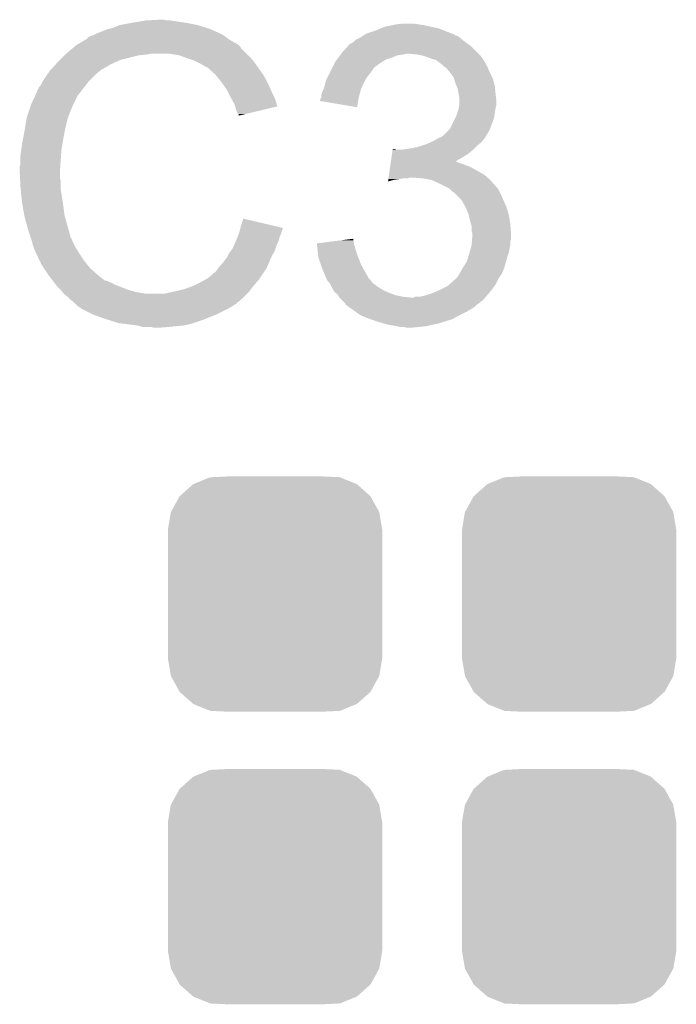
# Model space of a CAD drawing. Extents: x -1.3 to 24.2, y -3.9 to 53.4.
# Tile 21 of 35: x 14.2 to 16.4, y 16.1 to 19.3. Entities that reach past the tile are written whole.
import ezdxf

# ---------------------------------------------------------------- set-up
doc = ezdxf.new("R2010")
doc.units = 0
doc.layers.get('0').update_dxf_attribs({"linetype": 'CONTINUOUS'})
doc.layers.add('CURRENT_16_CLICK_V100_GTO', color=14, linetype='CONTINUOUS')
doc.layers.add('CURRENT_16_CLICK_V100_GTS', color=12, linetype='CONTINUOUS')

# ---------------------------------------------------------------- blocks, each defined once
blk = doc.blocks.new('CUSTOM_70')
for points in [[(-0.312264, 0.321732), (-0.26893, 0.360448), (0.312592, 0.321732), (0.268592, 0.360448)], [(-0.26893, 0.360448), (-0.267216, 0.361152), (0.268592, 0.360448), (0.26779, 0.361152)], [(-0.267216, 0.361152), (-0.213724, 0.383108), (0.26779, 0.361152), (0.21312, 0.383108)], [(-0.213724, 0.383108), (-0.20803, 0.383392), (0.21312, 0.383108), (0.212412, 0.383392)], [(-0.20803, 0.383392), (-0.154122, 0.38608), (0.212412, 0.383392), (0.154132, 0.38608)], [(-0.341452, 0.269636), (-0.313432, 0.320688), (0.341702, 0.269636), (0.313176, 0.320688)], [(-0.313432, 0.320688), (-0.312264, 0.321732), (0.313176, 0.320688), (0.312592, 0.321732)], [(-0.35179, 0.21082), (-0.342144, 0.268372), (0.35179, 0.21082), (0.34192, 0.268372)], [(-0.342144, 0.268372), (-0.341452, 0.269636), (0.34192, 0.268372), (0.341702, 0.269636)], [(-0.35179, 0.20955), (-0.35179, 0.21082), (0.35179, 0.20955), (0.35179, 0.21082)], [(-0.35179, -0.20955), (-0.35179, 0.20955), (0.35179, -0.20955), (0.35179, 0.20955)], [(-0.35179, -0.21082), (-0.35179, -0.20955), (0.35179, -0.21082), (0.35179, -0.20955)], [(-0.34192, -0.268358), (-0.35179, -0.21082), (0.342148, -0.268358), (0.35179, -0.21082)], [(-0.341702, -0.269636), (-0.34192, -0.268358), (0.341446, -0.269636), (0.342148, -0.268358)], [(-0.313184, -0.320676), (-0.341702, -0.269636), (0.31344, -0.320676), (0.341446, -0.269636)], [(-0.312594, -0.321732), (-0.313184, -0.320676), (0.312258, -0.321732), (0.31344, -0.320676)], [(-0.268602, -0.36044), (-0.312594, -0.321732), (0.26894, -0.36044), (0.312258, -0.321732)], [(-0.267792, -0.361154), (-0.268602, -0.36044), (0.2672, -0.361154), (0.26894, -0.36044)], [(-0.213136, -0.383104), (-0.267792, -0.361154), (0.213734, -0.383104), (0.2672, -0.361154)], [(-0.212414, -0.383394), (-0.213136, -0.383104), (0.207926, -0.383394), (0.213734, -0.383104)], [(-0.154122, -0.38608), (-0.212414, -0.383394), (0.154132, -0.38608), (0.207926, -0.383394)]]:
    blk.add_solid(points)

msp = doc.modelspace()

# ---------------------------------------------------------------- linework, layer by layer
at = {"layer": 'CURRENT_16_CLICK_V100_GTO'}
for points in [[(14.559282, 19.25574), (14.577062, 19.26336), (14.857986, 19.25574), (14.833602, 19.26336)], [(14.577062, 19.26336), (14.6177, 19.27098), (14.833602, 19.26336), (14.795498, 19.27098)], [(14.6177, 19.27098), (14.64818, 19.27606), (14.795498, 19.27098), (14.75994, 19.27606)], [(14.64818, 19.27606), (14.66342, 19.2786), (14.75994, 19.27606), (14.744702, 19.2786)], [(14.66342, 19.2786), (14.709138, 19.28114), (14.732002, 19.2786), (14.721842, 19.28114)], [(15.436082, 19.253198), (15.448282, 19.25828), (15.623542, 19.253198), (15.59814, 19.25828)], [(15.448282, 19.25828), (15.47368, 19.26336), (15.59814, 19.25828), (15.575278, 19.26336)], [(15.47368, 19.26336), (15.48638, 19.2659), (15.575278, 19.26336), (15.5575, 19.2659)], [(15.48638, 19.2659), (15.506702, 19.26844), (15.5575, 19.2659), (15.542262, 19.26844)], [(14.472936, 19.222726), (14.483082, 19.2278), (14.928078, 19.222726), (14.920974, 19.2278)], [(14.483082, 19.2278), (14.490694, 19.230338), (14.920974, 19.2278), (14.917418, 19.230338)], [(14.490694, 19.230338), (14.4907, 19.23034), (14.917418, 19.230338), (14.917416, 19.23034)], [(14.4907, 19.23034), (14.50086, 19.23542), (14.917416, 19.23034), (14.907258, 19.23542)], [(14.50086, 19.23542), (14.513558, 19.2405), (14.907258, 19.23542), (14.8971, 19.2405)], [(14.513558, 19.2405), (14.526258, 19.24558), (14.8971, 19.2405), (14.88567, 19.24558)], [(14.526258, 19.24558), (14.5415, 19.25066), (14.88567, 19.24558), (14.87424, 19.25066)], [(14.5415, 19.25066), (14.559282, 19.25574), (14.87424, 19.25066), (14.857986, 19.25574)], [(15.367002, 19.222722), (15.374614, 19.227798), (15.693388, 19.222722), (15.687042, 19.227798)], [(15.374614, 19.227798), (15.374618, 19.2278), (15.687042, 19.227798), (15.687036, 19.2278)], [(15.374618, 19.2278), (15.378844, 19.230336), (15.687036, 19.2278), (15.6769, 19.230336)], [(15.378844, 19.230336), (15.383044, 19.232856), (15.6769, 19.230336), (15.67688, 19.232856)], [(15.383044, 19.232856), (15.383084, 19.23288), (15.67688, 19.232856), (15.674344, 19.23288)], [(15.383084, 19.23288), (15.387318, 19.23542), (15.674344, 19.23288), (15.667994, 19.23542)], [(15.387318, 19.23542), (15.417798, 19.24558), (15.667994, 19.23542), (15.64259, 19.24558)], [(15.417798, 19.24558), (15.436082, 19.253198), (15.64259, 19.24558), (15.623542, 19.253198)], [(14.419808, 19.184618), (14.428816, 19.19224), (14.978382, 19.184618), (14.9733, 19.19224)], [(14.428816, 19.19224), (14.434822, 19.197322), (14.9733, 19.19224), (14.968216, 19.197322)], [(14.434822, 19.197322), (14.439046, 19.199858), (14.968216, 19.197322), (14.965678, 19.199858)], [(14.439046, 19.199858), (14.443276, 19.202398), (14.965678, 19.199858), (14.960604, 19.202398)], [(14.443276, 19.202398), (14.447502, 19.204934), (14.960604, 19.202398), (14.958066, 19.204934)], [(14.447502, 19.204934), (14.447512, 19.20494), (14.958066, 19.204934), (14.955522, 19.20494)], [(14.447512, 19.20494), (14.468668, 19.21764), (14.955522, 19.20494), (14.9352, 19.21764)], [(14.468668, 19.21764), (14.47292, 19.220192), (14.9352, 19.21764), (14.931628, 19.220192)], [(14.47292, 19.220192), (14.472936, 19.222726), (14.931628, 19.220192), (14.928078, 19.222726)], [(15.30858, 19.17446), (15.327052, 19.194778), (15.75054, 19.17446), (15.730222, 19.194778)], [(15.327052, 19.194778), (15.333984, 19.2024), (15.730222, 19.194778), (15.719552, 19.2024)], [(15.333984, 19.2024), (15.336526, 19.202406), (15.719552, 19.2024), (15.719544, 19.202406)], [(15.336526, 19.202406), (15.339064, 19.204942), (15.719544, 19.202406), (15.715994, 19.204942)], [(15.339064, 19.204942), (15.344134, 19.20748), (15.715994, 19.204942), (15.71244, 19.20748)], [(15.344134, 19.20748), (15.344138, 19.207482), (15.71244, 19.20748), (15.712438, 19.207482)], [(15.344138, 19.207482), (15.34922, 19.21256), (15.712438, 19.207482), (15.70609, 19.21256)], [(15.34922, 19.21256), (15.356842, 19.21764), (15.70609, 19.21256), (15.69974, 19.21764)], [(15.356842, 19.21764), (15.367002, 19.222722), (15.69974, 19.21764), (15.693388, 19.222722)], [(14.38148, 19.14906), (14.39672, 19.1643), (14.579598, 19.14906), (14.64056, 19.1643)], [(14.39672, 19.1643), (14.39926, 19.16684), (14.64056, 19.1643), (14.665962, 19.16684)], [(14.39926, 19.16684), (14.4018, 19.16938), (14.665962, 19.16684), (14.678658, 19.16938)], [(14.4018, 19.16938), (14.419808, 19.184618), (14.99362, 19.16938), (14.978382, 19.184618)], [(14.772638, 19.1643), (14.742158, 19.16938), (14.9987, 19.1643), (14.99362, 19.16938)], [(14.80058, 19.15414), (14.772638, 19.1643), (15.00886, 19.15414), (14.9987, 19.1643)], [(15.295244, 19.156678), (15.300958, 19.164298), (15.47114, 19.156678), (15.488918, 19.164298)], [(15.300958, 19.164298), (15.302864, 19.16684), (15.488918, 19.164298), (15.5067, 19.16684)], [(15.302864, 19.16684), (15.30477, 19.16938), (15.5067, 19.16684), (15.519398, 19.16938)], [(15.30477, 19.16938), (15.30858, 19.17446), (15.75562, 19.16938), (15.75054, 19.17446)], [(15.554958, 19.16684), (15.529562, 19.16938), (15.75816, 19.16684), (15.75562, 19.16938)], [(15.577818, 19.16176), (15.554958, 19.16684), (15.76324, 19.16176), (15.75816, 19.16684)], [(15.59814, 19.15414), (15.577818, 19.16176), (15.76832, 19.15414), (15.76324, 19.16176)], [(14.350766, 19.116038), (14.366932, 19.13382), (14.516098, 19.116038), (14.546582, 19.13382)], [(14.366932, 19.13382), (14.37386, 19.14144), (14.546582, 19.13382), (14.56309, 19.14144)], [(14.37386, 19.14144), (14.38148, 19.14906), (14.56309, 19.14144), (14.579598, 19.14906)], [(14.808206, 19.151598), (14.80058, 19.15414), (15.011402, 19.151598), (15.00886, 19.15414)], [(14.823438, 19.14652), (14.808206, 19.151598), (15.015466, 19.14652), (15.011402, 19.151598)], [(14.83868, 19.1389), (14.823438, 19.14652), (15.02156, 19.1389), (15.015466, 19.14652)], [(14.84376, 19.13636), (14.83868, 19.1389), (15.023376, 19.13636), (15.02156, 19.1389)], [(14.856462, 19.12874), (14.84376, 19.13636), (15.028818, 19.12874), (15.023376, 19.13636)], [(14.866616, 19.123662), (14.856462, 19.12874), (15.032446, 19.123662), (15.028818, 19.12874)], [(15.27683, 19.126198), (15.283182, 19.1389), (15.415258, 19.126198), (15.433042, 19.1389)], [(15.283182, 19.1389), (15.285722, 19.143978), (15.433042, 19.1389), (15.441166, 19.143978)], [(15.285722, 19.143978), (15.291436, 19.151598), (15.441166, 19.143978), (15.453358, 19.151598)], [(15.291436, 19.151598), (15.295244, 19.156678), (15.453358, 19.151598), (15.47114, 19.156678)], [(15.61592, 19.149062), (15.59814, 19.15414), (15.771706, 19.149062), (15.76832, 19.15414)], [(15.62862, 19.1389), (15.61592, 19.149062), (15.77848, 19.1389), (15.771706, 19.149062)], [(15.628624, 19.138898), (15.62862, 19.1389), (15.77848, 19.138898), (15.77848, 19.1389)], [(15.632014, 19.136354), (15.628624, 19.138898), (15.778484, 19.136354), (15.77848, 19.138898)], [(15.638778, 19.13128), (15.632014, 19.136354), (15.781868, 19.13128), (15.778484, 19.136354)], [(15.641318, 19.128742), (15.638778, 19.13128), (15.78356, 19.128742), (15.781868, 19.13128)], [(15.643854, 19.126206), (15.641318, 19.128742), (15.784576, 19.126206), (15.78356, 19.128742)], [(14.330678, 19.0881), (14.343124, 19.105878), (14.485622, 19.0881), (14.5034, 19.105878)], [(14.343124, 19.105878), (14.34846, 19.1135), (14.5034, 19.105878), (14.513558, 19.1135)], [(14.34846, 19.1135), (14.348462, 19.113502), (14.513558, 19.1135), (14.51356, 19.113502)], [(14.348462, 19.113502), (14.350766, 19.116038), (14.51356, 19.113502), (14.516098, 19.116038)], [(14.86916, 19.12112), (14.866616, 19.123662), (15.034262, 19.12112), (15.032446, 19.123662)], [(14.889164, 19.10334), (14.86916, 19.12112), (15.046962, 19.10334), (15.034262, 19.12112)], [(14.89202, 19.1008), (14.889164, 19.10334), (15.048414, 19.1008), (15.046962, 19.10334)], [(14.904212, 19.08556), (14.89202, 19.1008), (15.05712, 19.08556), (15.048414, 19.1008)], [(15.260318, 19.093178), (15.26667, 19.10588), (15.389858, 19.093178), (15.40002, 19.10588)], [(15.26667, 19.10588), (15.27175, 19.11604), (15.40002, 19.10588), (15.40764, 19.11604)], [(15.27175, 19.11604), (15.275562, 19.12366), (15.40764, 19.11604), (15.41272, 19.12366)], [(15.275562, 19.12366), (15.27683, 19.126198), (15.41272, 19.12366), (15.415258, 19.126198)], [(15.646394, 19.1262), (15.643854, 19.126206), (15.784578, 19.1262), (15.784576, 19.126206)], [(15.655106, 19.11604), (15.646394, 19.1262), (15.78864, 19.11604), (15.784578, 19.1262)], [(15.66164, 19.10842), (15.655106, 19.11604), (15.79245, 19.10842), (15.78864, 19.11604)], [(15.667084, 19.1008), (15.66164, 19.10842), (15.79626, 19.1008), (15.79245, 19.10842)], [(15.674338, 19.090644), (15.667084, 19.1008), (15.800614, 19.090644), (15.79626, 19.1008)], [(14.312904, 19.06016), (14.317982, 19.065244), (14.461632, 19.06016), (14.465586, 19.065244)], [(14.317982, 19.065244), (14.32306, 19.075398), (14.465586, 19.065244), (14.473484, 19.075398)], [(14.32306, 19.075398), (14.324582, 19.077938), (14.473484, 19.075398), (14.47546, 19.077938)], [(14.324582, 19.077938), (14.330678, 19.0881), (14.47546, 19.077938), (14.485622, 19.0881)], [(14.91234, 19.0754), (14.904212, 19.08556), (15.0622, 19.0754), (15.05712, 19.08556)], [(14.919452, 19.06524), (14.91234, 19.0754), (15.06728, 19.06524), (15.0622, 19.0754)], [(14.930118, 19.049998), (14.919452, 19.06524), (15.074056, 19.049998), (15.06728, 19.06524)], [(15.247622, 19.055082), (15.25316, 19.075398), (15.370668, 19.055082), (15.3797, 19.075398)], [(15.25316, 19.075398), (15.25524, 19.08302), (15.3797, 19.075398), (15.384054, 19.08302)], [(15.25524, 19.08302), (15.260318, 19.093178), (15.384054, 19.08302), (15.389858, 19.093178)], [(15.676518, 19.083018), (15.674338, 19.090644), (15.80388, 19.083018), (15.800614, 19.090644)], [(15.679418, 19.07286), (15.676518, 19.083018), (15.80642, 19.07286), (15.80388, 19.083018)], [(15.683774, 19.062698), (15.679418, 19.07286), (15.80896, 19.062698), (15.80642, 19.07286)], [(15.687038, 19.055082), (15.683774, 19.062698), (15.809722, 19.055082), (15.80896, 19.062698)], [(14.2875, 19.00428), (14.300646, 19.032218), (14.42593, 19.00428), (14.4399, 19.032218)], [(14.300646, 19.032218), (14.30782, 19.047464), (14.4399, 19.032218), (14.451758, 19.047464)], [(14.30782, 19.047464), (14.307826, 19.050006), (14.451758, 19.047464), (14.453734, 19.050006)], [(14.307826, 19.050006), (14.31036, 19.052544), (14.453734, 19.050006), (14.455708, 19.052544)], [(14.31036, 19.052544), (14.312904, 19.06016), (14.455708, 19.052544), (14.461632, 19.06016)], [(14.933928, 19.04238), (14.930118, 19.049998), (15.07744, 19.04238), (15.074056, 19.049998)], [(14.94282, 19.0246), (14.933928, 19.04238), (15.086332, 19.0246), (15.07744, 19.04238)], [(15.24, 19.034762), (15.24254, 19.044922), (15.36469, 19.034762), (15.36746, 19.044922)], [(15.24, 19.027144), (15.24, 19.034762), (15.362612, 19.027144), (15.36469, 19.034762)], [(15.24254, 19.044922), (15.24635, 19.05254), (15.36746, 19.044922), (15.369538, 19.05254)], [(15.24635, 19.05254), (15.247622, 19.055082), (15.369538, 19.05254), (15.370668, 19.055082)], [(15.68958, 19.03984), (15.687038, 19.055082), (15.811246, 19.03984), (15.809722, 19.055082)], [(15.69009, 19.0373), (15.68958, 19.03984), (15.8115, 19.0373), (15.811246, 19.03984)], [(15.69212, 19.027142), (15.69009, 19.0373), (15.81263, 19.027142), (15.8115, 19.0373)], [(14.276492, 18.971256), (14.286652, 19.00174), (14.41196, 18.971256), (14.42466, 19.00174)], [(14.286652, 19.00174), (14.2875, 19.00428), (14.42466, 19.00174), (14.42593, 19.00428)], [(14.944234, 19.022058), (14.94282, 19.0246), (15.087602, 19.022058), (15.086332, 19.0246)], [(14.95552, 19.001742), (14.944234, 19.022058), (15.093674, 19.001742), (15.087602, 19.022058)], [(14.956794, 18.996654), (14.95552, 19.001742), (15.095194, 18.996654), (15.093674, 19.001742)], [(15.23492, 19.01446), (15.234922, 19.016984), (15.36022, 19.01446), (15.360644, 19.016984)], [(15.356816, 18.994124), (15.23492, 19.01446), (15.356816, 18.994124), (15.36022, 19.01446)], [(15.234922, 19.016984), (15.238728, 19.0246), (15.360644, 19.016984), (15.36192, 19.0246)], [(15.238728, 19.0246), (15.24, 19.027144), (15.36192, 19.0246), (15.362612, 19.027144)], [(15.690426, 18.99158), (15.692118, 19.001738), (15.8115, 18.99158), (15.81404, 19.001738)], [(15.692118, 19.001738), (15.69212, 19.001742), (15.81404, 19.001738), (15.81404, 19.001742)], [(15.69212, 19.014438), (15.69212, 19.027142), (15.81404, 19.014438), (15.81263, 19.027142)], [(15.69212, 19.001742), (15.69212, 19.014438), (15.81404, 19.001742), (15.81404, 19.014438)], [(14.273106, 18.961096), (14.274798, 18.966176), (14.409418, 18.961096), (14.40942, 18.966176)], [(14.274798, 18.966176), (14.275644, 18.968714), (14.40942, 18.966176), (14.411954, 18.968714)], [(14.275644, 18.968714), (14.276492, 18.971256), (14.411954, 18.968714), (14.41196, 18.971256)], [(14.958062, 18.99158), (14.956794, 18.996654), (15.07403, 18.99158), (15.095194, 18.996654)], [(14.96314, 18.976344), (14.958062, 18.99158), (15.010486, 18.976344), (15.07403, 18.99158)], [(14.968214, 18.971266), (14.96314, 18.976344), (14.989306, 18.971266), (15.010486, 18.976344)], [(14.96822, 18.96621), (14.968214, 18.971266), (14.96822, 18.96621), (14.989306, 18.971266)], [(15.68196, 18.963642), (15.686192, 18.97634), (15.807144, 18.963642), (15.80896, 18.97634)], [(15.686192, 18.97634), (15.68958, 18.9865), (15.80896, 18.97634), (15.810652, 18.9865)], [(15.68958, 18.9865), (15.690426, 18.99158), (15.810652, 18.9865), (15.8115, 18.99158)], [(14.26464, 18.91284), (14.26845, 18.9357), (14.39672, 18.91284), (14.4018, 18.9357)], [(14.26845, 18.9357), (14.271836, 18.956018), (14.4018, 18.9357), (14.406878, 18.956018)], [(14.271836, 18.956018), (14.272262, 18.958562), (14.406878, 18.956018), (14.40815, 18.958562)], [(14.272262, 18.958562), (14.273106, 18.961096), (14.40815, 18.958562), (14.409418, 18.961096)], [(15.661642, 18.923004), (15.679416, 18.958556), (15.793084, 18.923004), (15.806418, 18.958556)], [(15.679416, 18.958556), (15.68196, 18.963642), (15.806418, 18.958556), (15.807144, 18.963642)], [(14.2594, 18.8849), (14.26464, 18.91284), (14.39164, 18.8849), (14.39672, 18.91284)], [(15.638782, 18.900142), (15.656556, 18.917918), (15.780068, 18.900142), (15.791178, 18.917918)], [(15.656556, 18.917918), (15.661642, 18.923004), (15.791178, 18.917918), (15.793084, 18.923004)], [(14.25448, 18.854422), (14.25702, 18.8722), (14.38656, 18.854422), (14.389522, 18.8722)], [(14.25702, 18.8722), (14.2594, 18.8849), (14.389522, 18.8722), (14.39164, 18.8849)], [(15.56004, 18.864582), (15.575276, 18.86966), (15.748002, 18.864582), (15.75308, 18.86966)], [(15.575276, 18.86966), (15.582898, 18.8722), (15.75308, 18.86966), (15.756254, 18.8722)], [(15.582898, 18.8722), (15.600038, 18.879818), (15.756254, 18.8722), (15.765778, 18.879818)], [(15.600038, 18.879818), (15.60576, 18.88236), (15.765778, 18.879818), (15.767684, 18.88236)], [(15.60576, 18.88236), (15.619474, 18.889978), (15.767684, 18.88236), (15.7734, 18.889978)], [(15.619474, 18.889978), (15.628614, 18.895054), (15.7734, 18.889978), (15.778474, 18.895054)], [(15.628614, 18.895054), (15.628626, 18.89506), (15.778474, 18.895054), (15.778474, 18.89506)], [(15.628626, 18.89506), (15.631166, 18.895064), (15.778474, 18.89506), (15.778474, 18.895064)], [(15.631166, 18.895064), (15.634966, 18.897598), (15.778474, 18.895064), (15.77848, 18.897598)], [(15.634966, 18.897598), (15.638782, 18.900142), (15.77848, 18.897598), (15.780068, 18.900142)], [(14.25194, 18.83664), (14.25448, 18.854422), (14.385288, 18.83664), (14.38656, 18.854422)], [(14.25194, 18.808702), (14.25194, 18.83664), (14.383294, 18.808702), (14.385288, 18.83664)], [(15.469704, 18.829022), (15.47152, 18.84172), (15.70228, 18.829022), (15.722598, 18.84172)], [(15.47152, 18.84172), (15.473338, 18.85442), (15.722598, 18.84172), (15.737416, 18.85442)], [(15.473338, 18.85442), (15.4737, 18.856958), (15.486384, 18.85442), (15.481304, 18.856958)], [(15.4737, 18.856958), (15.473702, 18.85696), (15.481304, 18.856958), (15.473702, 18.85696)], [(15.504162, 18.85442), (15.5194, 18.85696), (15.737416, 18.85442), (15.74038, 18.85696)], [(15.5194, 18.85696), (15.537178, 18.8595), (15.74038, 18.85696), (15.74292, 18.8595)], [(15.537178, 18.8595), (15.56004, 18.864582), (15.74292, 18.8595), (15.748002, 18.864582)], [(14.2494, 18.798542), (14.25194, 18.808702), (14.382568, 18.798542), (14.383294, 18.808702)], [(15.465342, 18.79854), (15.466432, 18.80616), (15.727682, 18.79854), (15.70736, 18.80616)], [(15.466432, 18.80616), (15.46716, 18.81124), (15.70736, 18.80616), (15.692122, 18.81124)], [(15.46716, 18.81124), (15.467886, 18.816318), (15.692122, 18.81124), (15.681964, 18.816318)], [(15.467886, 18.81632), (15.469704, 18.829022), (15.679514, 18.81632), (15.70228, 18.829022)], [(15.467886, 18.816318), (15.467886, 18.81632), (15.681964, 18.816318), (15.679514, 18.81632)], [(14.2494, 18.783302), (14.2494, 18.798542), (14.38148, 18.783302), (14.382568, 18.798542)], [(14.2494, 18.7833), (14.2494, 18.783302), (14.381482, 18.7833), (14.38148, 18.783302)], [(14.250544, 18.760438), (14.2494, 18.7833), (14.381482, 18.760438), (14.381482, 18.7833)], [(15.460256, 18.76298), (15.461708, 18.77314), (15.785012, 18.76298), (15.773398, 18.77314)], [(15.461708, 18.77314), (15.465342, 18.79854), (15.773398, 18.77314), (15.727682, 18.79854)], [(14.250926, 18.752816), (14.250544, 18.760438), (14.38402, 18.752816), (14.381482, 18.760438)], [(14.25194, 18.7325), (14.250926, 18.752816), (14.38402, 18.7325), (14.38402, 18.752816)], [(15.458444, 18.750314), (15.459164, 18.75536), (15.458444, 18.750314), (15.476218, 18.75536)], [(15.459164, 18.75536), (15.459528, 18.7579), (15.476218, 18.75536), (15.494, 18.7579)], [(15.459528, 18.7579), (15.459892, 18.76044), (15.494, 18.7579), (15.509238, 18.76044)], [(15.459892, 18.76044), (15.460254, 18.762978), (15.521936, 18.76044), (15.529558, 18.762978)], [(15.460254, 18.762978), (15.460256, 18.76298), (15.529558, 18.762978), (15.542262, 18.76298)], [(15.572742, 18.76044), (15.542262, 18.76298), (15.787914, 18.76044), (15.785012, 18.76298)], [(15.600678, 18.75536), (15.572742, 18.76044), (15.79372, 18.75536), (15.787914, 18.76044)], [(15.62354, 18.7452), (15.600678, 18.75536), (15.802752, 18.7452), (15.79372, 18.75536)], [(15.64894, 18.7325), (15.62354, 18.7452), (15.81404, 18.7325), (15.802752, 18.7452)], [(14.252704, 18.724878), (14.25194, 18.7325), (14.38402, 18.724878), (14.38402, 18.7325)], [(14.254226, 18.70964), (14.252704, 18.724878), (14.38656, 18.70964), (14.38402, 18.724878)], [(14.25702, 18.681698), (14.254226, 18.70964), (14.39086, 18.681698), (14.38656, 18.70964)], [(15.65402, 18.72996), (15.64894, 18.7325), (15.81658, 18.72996), (15.81404, 18.7325)], [(15.659096, 18.727422), (15.65402, 18.72996), (15.818272, 18.727422), (15.81658, 18.72996)], [(15.664182, 18.722338), (15.659096, 18.727422), (15.82166, 18.722338), (15.818272, 18.727422)], [(15.669258, 18.717262), (15.664182, 18.722338), (15.8242, 18.717262), (15.82166, 18.722338)], [(15.67688, 18.71218), (15.669258, 18.717262), (15.82674, 18.71218), (15.8242, 18.717262)], [(15.68196, 18.7071), (15.67688, 18.71218), (15.82928, 18.7071), (15.82674, 18.71218)], [(15.699738, 18.68932), (15.68196, 18.7071), (15.8369, 18.68932), (15.82928, 18.7071)], [(14.257918, 18.67662), (14.25702, 18.681698), (14.39164, 18.67662), (14.39086, 18.681698)], [(14.26464, 18.63852), (14.257918, 18.67662), (14.39672, 18.63852), (14.39164, 18.67662)], [(15.699738, 18.689318), (15.699738, 18.68932), (15.836902, 18.689318), (15.8369, 18.68932)], [(15.71244, 18.66646), (15.699738, 18.689318), (15.847062, 18.66646), (15.836902, 18.689318)], [(15.722598, 18.643602), (15.71244, 18.66646), (15.853918, 18.643602), (15.847062, 18.66646)], [(15.723164, 18.64106), (15.722598, 18.643602), (15.85468, 18.64106), (15.853918, 18.643602)], [(14.264642, 18.638518), (14.26464, 18.63852), (14.39672, 18.638518), (14.39672, 18.63852)], [(14.26972, 18.6182), (14.264642, 18.638518), (14.402526, 18.6182), (14.39672, 18.638518)], [(14.274076, 18.60296), (14.26972, 18.6182), (14.40688, 18.60296), (14.402526, 18.6182)], [(14.97584, 18.605498), (14.983482, 18.628356), (15.080562, 18.605498), (14.983482, 18.628356)], [(15.72768, 18.620738), (15.723164, 18.64106), (15.858068, 18.620738), (15.85468, 18.64106)], [(15.730584, 18.610582), (15.72768, 18.620738), (15.85976, 18.610582), (15.858068, 18.620738)], [(15.73276, 18.602964), (15.730584, 18.610582), (15.860306, 18.602964), (15.85976, 18.610582)], [(14.27988, 18.58264), (14.274076, 18.60296), (14.412302, 18.58264), (14.40688, 18.60296)], [(14.285808, 18.56486), (14.27988, 18.58264), (14.417044, 18.56486), (14.412302, 18.58264)], [(14.965044, 18.569938), (14.968852, 18.580098), (15.10284, 18.569938), (15.10792, 18.580098)], [(14.968852, 18.580098), (14.97076, 18.585182), (15.10792, 18.580098), (15.109188, 18.585182)], [(14.97076, 18.585182), (14.972028, 18.590258), (15.109188, 18.585182), (15.110458, 18.590258)], [(14.972028, 18.590258), (14.973298, 18.595336), (15.110458, 18.590258), (15.112998, 18.595336)], [(14.973298, 18.595336), (14.97393, 18.59786), (15.112998, 18.595336), (15.113, 18.59786)], [(14.97393, 18.59786), (14.97584, 18.605498), (15.113, 18.59786), (15.080562, 18.605498)], [(15.73276, 18.587724), (15.73276, 18.602964), (15.861394, 18.587724), (15.860306, 18.602964)], [(15.735298, 18.580102), (15.73276, 18.587724), (15.861938, 18.580102), (15.861394, 18.587724)], [(15.7353, 18.575022), (15.735298, 18.580102), (15.8623, 18.575022), (15.861938, 18.580102)], [(14.286656, 18.562316), (14.285808, 18.56486), (14.419582, 18.562316), (14.417044, 18.56486)], [(14.288348, 18.557238), (14.286656, 18.562316), (14.42212, 18.557238), (14.419582, 18.562316)], [(14.29004, 18.552158), (14.288348, 18.557238), (14.423814, 18.552158), (14.42212, 18.557238)], [(14.290676, 18.54962), (14.29004, 18.552158), (14.42466, 18.54962), (14.423814, 18.552158)], [(14.292582, 18.542), (14.290676, 18.54962), (14.428472, 18.542), (14.42466, 18.54962)], [(14.95334, 18.541998), (14.959872, 18.557238), (15.092678, 18.541998), (15.100298, 18.557238)], [(14.959872, 18.557238), (14.96314, 18.56486), (15.100298, 18.557238), (15.101822, 18.56486)], [(14.96314, 18.56486), (14.965044, 18.569938), (15.101822, 18.56486), (15.10284, 18.569938)], [(15.22478, 18.547078), (15.264612, 18.552156), (15.346682, 18.547078), (15.34668, 18.552156)], [(15.225062, 18.544538), (15.22478, 18.547078), (15.346682, 18.544538), (15.346682, 18.547078)], [(15.264612, 18.552156), (15.304462, 18.557236), (15.34668, 18.552156), (15.344142, 18.557236)], [(15.304462, 18.557236), (15.34414, 18.562294), (15.344142, 18.557236), (15.34414, 18.562294)], [(15.73276, 18.542002), (15.733816, 18.554696), (15.85976, 18.542002), (15.85976, 18.554696)], [(15.733816, 18.554696), (15.734452, 18.562318), (15.85976, 18.554696), (15.862298, 18.562318)], [(15.734452, 18.562318), (15.7353, 18.572478), (15.862298, 18.562318), (15.862298, 18.572478)], [(15.7353, 18.572478), (15.7353, 18.575022), (15.862298, 18.572478), (15.8623, 18.575022)], [(14.295122, 18.534382), (14.292582, 18.542), (14.43228, 18.534382), (14.428472, 18.542)], [(14.29766, 18.526762), (14.295122, 18.534382), (14.437044, 18.526762), (14.43228, 18.534382)], [(14.3002, 18.52168), (14.29766, 18.526762), (14.440218, 18.52168), (14.437044, 18.526762)], [(14.303786, 18.51406), (14.3002, 18.52168), (14.44498, 18.51406), (14.440218, 18.52168)], [(14.314544, 18.4912), (14.303786, 18.51406), (14.46022, 18.4912), (14.44498, 18.51406)], [(14.93266, 18.50644), (14.93774, 18.516598), (15.07744, 18.50644), (15.083244, 18.516598)], [(14.93774, 18.516598), (14.943834, 18.524218), (15.083244, 18.516598), (15.0876, 18.524218)], [(14.943834, 18.524218), (14.9479, 18.529302), (15.0876, 18.524218), (15.08905, 18.529302)], [(14.9479, 18.529302), (14.95334, 18.541998), (15.08905, 18.529302), (15.092678, 18.541998)], [(15.225906, 18.53692), (15.225062, 18.544538), (15.349218, 18.53692), (15.346682, 18.544538)], [(15.22703, 18.526762), (15.225906, 18.53692), (15.35176, 18.526762), (15.349218, 18.53692)], [(15.22956, 18.5039), (15.22703, 18.526762), (15.35938, 18.5039), (15.35176, 18.526762)], [(15.72133, 18.50136), (15.72514, 18.51406), (15.8496, 18.50136), (15.85383, 18.51406)], [(15.72514, 18.51406), (15.725832, 18.5166), (15.85383, 18.51406), (15.854678, 18.5166)], [(15.725832, 18.5166), (15.732758, 18.541998), (15.854678, 18.5166), (15.85976, 18.541998)], [(15.732758, 18.541998), (15.73276, 18.542002), (15.85976, 18.541998), (15.85976, 18.542002)], [(14.32052, 18.478498), (14.314544, 18.4912), (14.470382, 18.478498), (14.46022, 18.4912)], [(14.91234, 18.478502), (14.91996, 18.48866), (15.065216, 18.478502), (15.06966, 18.48866)], [(14.91996, 18.48866), (14.930122, 18.501362), (15.06966, 18.48866), (15.075218, 18.501362)], [(14.930122, 18.501362), (14.93266, 18.50644), (15.075218, 18.501362), (15.07744, 18.50644)], [(15.22984, 18.501362), (15.22956, 18.5039), (15.360396, 18.501362), (15.35938, 18.5039)], [(15.237462, 18.478498), (15.22984, 18.501362), (15.36954, 18.478498), (15.360396, 18.501362)], [(15.70482, 18.46834), (15.717522, 18.488658), (15.840166, 18.46834), (15.84597, 18.488658)], [(15.717522, 18.488658), (15.72133, 18.50136), (15.84597, 18.488658), (15.8496, 18.50136)], [(14.328986, 18.4658), (14.32052, 18.478498), (14.48054, 18.4658), (14.470382, 18.478498)], [(14.342532, 18.445482), (14.328986, 18.4658), (14.503398, 18.445482), (14.48054, 18.4658)], [(14.87932, 18.44294), (14.886944, 18.450562), (15.04442, 18.44294), (15.0495, 18.450562)], [(14.886944, 18.450562), (14.892018, 18.453104), (15.0495, 18.450562), (15.051194, 18.453104)], [(14.892018, 18.453104), (14.8971, 18.46072), (15.051194, 18.453104), (15.056272, 18.46072)], [(14.8971, 18.46072), (14.900908, 18.465798), (15.056272, 18.46072), (15.059658, 18.465798)], [(14.900908, 18.465798), (14.904722, 18.47088), (15.059658, 18.465798), (15.06188, 18.47088)], [(14.904722, 18.47088), (14.91234, 18.478502), (15.06188, 18.47088), (15.065216, 18.478502)], [(15.24254, 18.46326), (15.237462, 18.478498), (15.378008, 18.46326), (15.36954, 18.478498)], [(15.255604, 18.432782), (15.24254, 18.46326), (15.39494, 18.432782), (15.378008, 18.46326)], [(15.693134, 18.448018), (15.69466, 18.45056), (15.831818, 18.448018), (15.832906, 18.45056)], [(15.69466, 18.45056), (15.703366, 18.465798), (15.832906, 18.45056), (15.83944, 18.465798)], [(15.703366, 18.465798), (15.70482, 18.46834), (15.83944, 18.465798), (15.840166, 18.46834)], [(14.34592, 18.4404), (14.342532, 18.445482), (14.509752, 18.4404), (14.503398, 18.445482)], [(14.357644, 18.42516), (14.34592, 18.4404), (14.528804, 18.42516), (14.509752, 18.4404)], [(14.357646, 18.425158), (14.357644, 18.42516), (14.533884, 18.425158), (14.528804, 18.42516)], [(14.361552, 18.42008), (14.357646, 18.425158), (14.544042, 18.42008), (14.533884, 18.425158)], [(14.363508, 18.417538), (14.361552, 18.42008), (14.551664, 18.417538), (14.544042, 18.42008)], [(14.367414, 18.41246), (14.363508, 18.417538), (14.559278, 18.41246), (14.551664, 18.417538)], [(14.818362, 18.407382), (14.848838, 18.42262), (15.01648, 18.407382), (15.029814, 18.42262)], [(14.848838, 18.42262), (14.857722, 18.427698), (15.029814, 18.42262), (15.03426, 18.427698)], [(14.857722, 18.427698), (14.866616, 18.43278), (15.03426, 18.427698), (15.037646, 18.43278)], [(14.866616, 18.43278), (14.87932, 18.44294), (15.037646, 18.43278), (15.04442, 18.44294)], [(15.25778, 18.427702), (15.255604, 18.432782), (15.399388, 18.427702), (15.39494, 18.432782)], [(15.26794, 18.414998), (15.25778, 18.427702), (15.410506, 18.414998), (15.399388, 18.427702)], [(15.659734, 18.412462), (15.67688, 18.4277), (15.811498, 18.412462), (15.81912, 18.4277)], [(15.67688, 18.4277), (15.681958, 18.432778), (15.81912, 18.4277), (15.82166, 18.432778)], [(15.681958, 18.432778), (15.687042, 18.437862), (15.82166, 18.432778), (15.825048, 18.437862)], [(15.687042, 18.437862), (15.693134, 18.448018), (15.825048, 18.437862), (15.831818, 18.448018)], [(14.37132, 18.407382), (14.367414, 18.41246), (14.572822, 18.407382), (14.559278, 18.41246)], [(14.373862, 18.40484), (14.37132, 18.407382), (14.5796, 18.40484), (14.572822, 18.407382)], [(14.38402, 18.39468), (14.373862, 18.40484), (14.604996, 18.39468), (14.5796, 18.40484)], [(14.384022, 18.394678), (14.38402, 18.39468), (14.605, 18.394678), (14.604996, 18.39468)], [(14.390116, 18.38706), (14.384022, 18.394678), (14.63294, 18.38706), (14.605, 18.394678)], [(14.394178, 18.381982), (14.390116, 18.38706), (14.66341, 18.381982), (14.63294, 18.38706)], [(14.724382, 18.38198), (14.73454, 18.38452), (14.996158, 18.38198), (14.998698, 18.38452)], [(14.73454, 18.38452), (14.74724, 18.38706), (14.998698, 18.38452), (15.001238, 18.38706)], [(14.74724, 18.38706), (14.75994, 18.3896), (15.001238, 18.38706), (15.003142, 18.3896)], [(14.75994, 18.3896), (14.79042, 18.397222), (15.003142, 18.3896), (15.008858, 18.397222)], [(14.79042, 18.397222), (14.81836, 18.40738), (15.008858, 18.397222), (15.016478, 18.40738)], [(14.81836, 18.40738), (14.818362, 18.407382), (15.016478, 18.40738), (15.01648, 18.407382)], [(15.26921, 18.41246), (15.26794, 18.414998), (15.412726, 18.41246), (15.410506, 18.414998)], [(15.269214, 18.412454), (15.26921, 18.41246), (15.415266, 18.412454), (15.412726, 18.41246)], [(15.271752, 18.407378), (15.269214, 18.412454), (15.420342, 18.407378), (15.415266, 18.412454)], [(15.27556, 18.39976), (15.271752, 18.407378), (15.433042, 18.39976), (15.420342, 18.407378)], [(15.280134, 18.39214), (15.27556, 18.39976), (15.445742, 18.39214), (15.433042, 18.39976)], [(15.283178, 18.387064), (15.280134, 18.39214), (15.457586, 18.387064), (15.445742, 18.39214)], [(15.286568, 18.38452), (15.283178, 18.387064), (15.46352, 18.38452), (15.457586, 18.387064)], [(15.293336, 18.379438), (15.286568, 18.38452), (15.477074, 18.379438), (15.46352, 18.38452)], [(15.582898, 18.3769), (15.605758, 18.38452), (15.783556, 18.3769), (15.790088, 18.38452)], [(15.605758, 18.38452), (15.62862, 18.39468), (15.790088, 18.38452), (15.7988, 18.39468)], [(15.62862, 18.39468), (15.654018, 18.407382), (15.7988, 18.39468), (15.80787, 18.407382)], [(15.654018, 18.407382), (15.659734, 18.412462), (15.80787, 18.407382), (15.811498, 18.412462)], [(14.394182, 18.38198), (14.394178, 18.381982), (14.663422, 18.38198), (14.66341, 18.381982)], [(14.406878, 18.371822), (14.394182, 18.38198), (14.986, 18.371822), (14.996158, 18.38198)], [(14.406882, 18.37182), (14.406878, 18.371822), (14.986, 18.37182), (14.986, 18.371822)], [(14.41704, 18.361662), (14.406882, 18.37182), (14.974388, 18.361662), (14.986, 18.37182)], [(14.427198, 18.35404), (14.41704, 18.361662), (14.965676, 18.35404), (14.974388, 18.361662)], [(14.427216, 18.354024), (14.427198, 18.35404), (14.963134, 18.354024), (14.965676, 18.35404)], [(14.43228, 18.34896), (14.427216, 18.354024), (14.960594, 18.34896), (14.963134, 18.354024)], [(15.294608, 18.3769), (15.293336, 18.379438), (15.483842, 18.3769), (15.477074, 18.379438)], [(15.29715, 18.37182), (15.294608, 18.3769), (15.509238, 18.37182), (15.483842, 18.3769)], [(15.298418, 18.369284), (15.29715, 18.37182), (15.534598, 18.369284), (15.509238, 18.37182)], [(15.298422, 18.36928), (15.298418, 18.369284), (15.534638, 18.36928), (15.534598, 18.369284)], [(15.308582, 18.35912), (15.298422, 18.36928), (15.768314, 18.35912), (15.777024, 18.36928)], [(15.308588, 18.359114), (15.308582, 18.35912), (15.765774, 18.359114), (15.768314, 18.35912)], [(15.316202, 18.3515), (15.308588, 18.359114), (15.75816, 18.3515), (15.765774, 18.359114)], [(15.318734, 18.348966), (15.316202, 18.3515), (15.754358, 18.348966), (15.75816, 18.3515)], [(15.534638, 18.36928), (15.542264, 18.369282), (15.777024, 18.36928), (15.777026, 18.369282)], [(15.542264, 18.369282), (15.547344, 18.37182), (15.777026, 18.369282), (15.7792, 18.37182)], [(15.562582, 18.37182), (15.582898, 18.3769), (15.7792, 18.37182), (15.783556, 18.3769)], [(14.434822, 18.346418), (14.43228, 18.34896), (14.955518, 18.346418), (14.960594, 18.34896)], [(14.439898, 18.341342), (14.434822, 18.346418), (14.947904, 18.341342), (14.955518, 18.346418)], [(14.439902, 18.34134), (14.439898, 18.341342), (14.947902, 18.34134), (14.947904, 18.341342)], [(14.447514, 18.336264), (14.439902, 18.34134), (14.93944, 18.336264), (14.947902, 18.34134)], [(14.450036, 18.33626), (14.447514, 18.336264), (14.939434, 18.33626), (14.93944, 18.336264)], [(14.45006, 18.333736), (14.450036, 18.33626), (14.935226, 18.333736), (14.939434, 18.33626)], [(14.450092, 18.33372), (14.45006, 18.333736), (14.9352, 18.33372), (14.935226, 18.333736)], [(14.4907, 18.3134), (14.450092, 18.33372), (14.89456, 18.3134), (14.9352, 18.33372)], [(15.31874, 18.34643), (15.318734, 18.348966), (15.750554, 18.34643), (15.754358, 18.348966)], [(15.318758, 18.346418), (15.31874, 18.34643), (15.750538, 18.346418), (15.750554, 18.34643)], [(15.329422, 18.338798), (15.318758, 18.346418), (15.742918, 18.338798), (15.750538, 18.346418)], [(15.350746, 18.32356), (15.329422, 18.338798), (15.71752, 18.32356), (15.742918, 18.338798)], [(15.3543, 18.32102), (15.350746, 18.32356), (15.71244, 18.32102), (15.71752, 18.32356)], [(15.369538, 18.310862), (15.3543, 18.32102), (15.692124, 18.310862), (15.71244, 18.32102)], [(14.51229, 18.30578), (14.4907, 18.3134), (14.87424, 18.30578), (14.89456, 18.3134)], [(14.53388, 18.29816), (14.51229, 18.30578), (14.85646, 18.29816), (14.87424, 18.30578)], [(14.574518, 18.28546), (14.53388, 18.29816), (14.818358, 18.28546), (14.85646, 18.29816)], [(15.37547, 18.30832), (15.369538, 18.310862), (15.687042, 18.30832), (15.692124, 18.310862)], [(15.387322, 18.30324), (15.37547, 18.30832), (15.67815, 18.30324), (15.687042, 18.30832)], [(15.401552, 18.298158), (15.387322, 18.30324), (15.669258, 18.298158), (15.67815, 18.30324)], [(15.41577, 18.29308), (15.401552, 18.298158), (15.65148, 18.29308), (15.669258, 18.298158)], [(15.42288, 18.29054), (15.41577, 18.29308), (15.643858, 18.29054), (15.65148, 18.29308)], [(15.44066, 18.28546), (15.42288, 18.29054), (15.628618, 18.28546), (15.643858, 18.29054)], [(14.594838, 18.28292), (14.574518, 18.28546), (14.810738, 18.28292), (14.818358, 18.28546)], [(14.635478, 18.27784), (14.594838, 18.28292), (14.787878, 18.27784), (14.810738, 18.28292)], [(14.644368, 18.2753), (14.635478, 18.27784), (14.76248, 18.2753), (14.787878, 18.27784)], [(14.653256, 18.27276), (14.644368, 18.2753), (14.73454, 18.27276), (14.76248, 18.2753)], [(14.691358, 18.27022), (14.681198, 18.27276), (14.706602, 18.27022), (14.73454, 18.27276)], [(15.458438, 18.28038), (15.44066, 18.28546), (15.605758, 18.28038), (15.628618, 18.28546)], [(15.47368, 18.27784), (15.458438, 18.28038), (15.594328, 18.27784), (15.605758, 18.28038)], [(15.48638, 18.2753), (15.47368, 18.27784), (15.582898, 18.2753), (15.594328, 18.27784)], [(15.499078, 18.27276), (15.48638, 18.2753), (15.56004, 18.27276), (15.582898, 18.2753)], [(15.519398, 18.270222), (15.511776, 18.27276), (15.532122, 18.270222), (15.56004, 18.27276)], [(15.532102, 18.27022), (15.519398, 18.270222), (15.532102, 18.27022), (15.532122, 18.270222)]]:
    msp.add_solid(points, dxfattribs=at)

# ---------------------------------------------------------------- block references
at = {"layer": 'CURRENT_16_CLICK_V100_GTS'}
for p in [(15.0876, 17.39646), (16.0528, 17.39646), (15.0876, 16.43634), (16.0528, 16.43634)]:
    msp.add_blockref('CUSTOM_70', p, dxfattribs=at)

doc.saveas('drawing.dxf')
